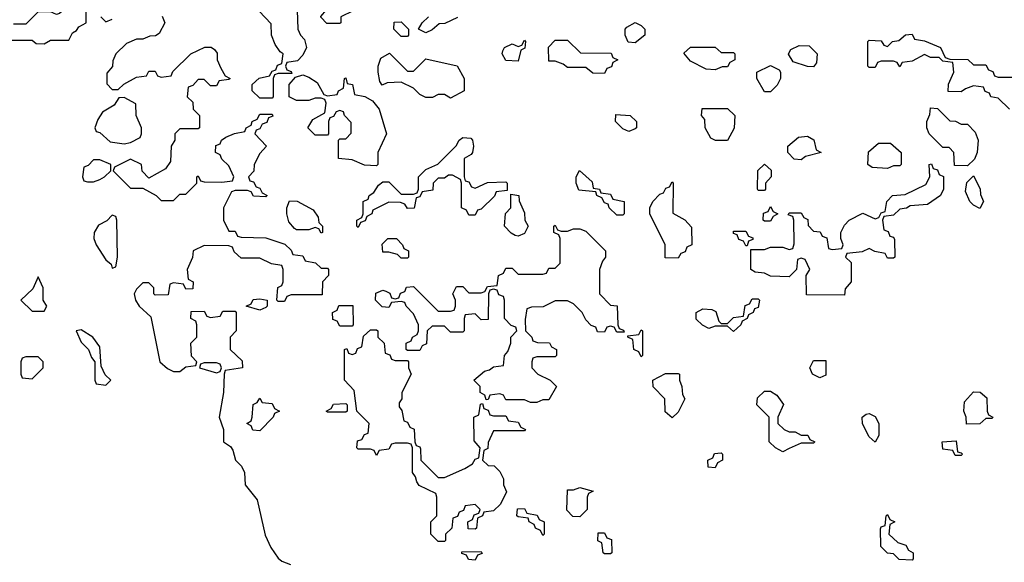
# Model space of a CAD drawing. Header units: inches. Extents: x 2792272 to 2951639, y 860504 to 1033803.
# Tile 166 of 209: x 2906290 to 2909490, y 945719 to 947481. Entities that reach past the tile are written whole.
import ezdxf

# ---------------------------------------------------------------- set-up
doc = ezdxf.new("R2010")
doc.units = ezdxf.units.IN
doc.header["$MEASUREMENT"] = 0
doc.layers.add('C9904', color=7, linetype='Continuous')

msp = doc.modelspace()

# ---------------------------------------------------------------- linework, layer by layer
at = {"layer": 'C9904', "color": 4, "elevation": 4}
for points in [[(2906250, 947414), (2906330, 947414), (2906343.6, 947403.6), (2906370, 947402), (2906390, 947414), (2906450, 947414), (2906462, 947438), (2906474.6, 947445.4), (2906482, 947458), (2906506, 947470), (2906506, 947510), (2906490, 947546), (2906470, 947546), (2906419.6, 947500.4), (2906410, 947498), (2906390, 947506), (2906350, 947506), (2906310, 947466), (2906270, 947466)], [(2906554, 947490), (2906570, 947474), (2906590, 947482)], [(2906752.7, 947492.7), (2906762, 947470), (2906743.6, 947436.4), (2906731.6, 947428.4), (2906712.7, 947427.3), (2906690, 947418), (2906670, 947418), (2906636.9, 947403.1), (2906602, 947370), (2906592.7, 947347.3), (2906591.6, 947328.4), (2906572.7, 947307.3), (2906572.7, 947272.7), (2906590, 947254), (2906610, 947254), (2906628.4, 947271.6), (2906670, 947294), (2906702, 947298), (2906710, 947314), (2906730, 947314), (2906738, 947298), (2906750, 947294), (2906782, 947298), (2906787.3, 947312.7), (2906846, 947370), (2906891.6, 947391.6), (2906912, 947392), (2906923.6, 947383.6), (2906932, 947372), (2906932, 947350), (2906943.6, 947323.6), (2906958, 947298), (2906974, 947290), (2906970, 947286), (2906938, 947282), (2906930, 947266), (2906910, 947266), (2906890, 947286), (2906870, 947286), (2906852.7, 947267.3), (2906838, 947262), (2906834, 947230), (2906852.7, 947212.7), (2906854, 947190), (2906874, 947170), (2906874, 947130), (2906870, 947126), (2906810, 947126), (2906794, 947110), (2906794, 947090), (2906782, 947070), (2906779.6, 947020.4), (2906763.6, 946996.4), (2906710, 946966), (2906688.4, 946988.4), (2906686, 947010), (2906650, 947028), (2906598, 947002), (2906594, 946990), (2906650, 946934), (2906690, 946934), (2906734, 946910), (2906750, 946894), (2906790, 946894), (2906810, 946914), (2906830, 946914), (2906866, 946950), (2906866, 946970), (2906870, 946974), (2906878, 946958), (2906890, 946954), (2906947.3, 946952.7), (2906982, 946958), (2906986, 946970), (2906970, 947006), (2906947.3, 947027.3), (2906942, 947042), (2906926, 947050), (2906927.3, 947072.7), (2906942, 947078), (2906946, 947090), (2906960.4, 947099.6), (2906988.4, 947111.6), (2907022, 947118), (2907026, 947130), (2907042, 947138), (2907046, 947150), (2907062, 947158), (2907070, 947174), (2907110, 947174), (2907112.7, 947167.3), (2907098, 947162), (2907092.7, 947147.3), (2907078, 947142), (2907070, 947126), (2907058, 947122), (2907054, 947110), (2907092, 947070), (2907070, 947046), (2907052, 947010), (2907051.3, 946988.7), (2907034, 946970), (2907038, 946958), (2907050, 946954), (2907058, 946938), (2907070, 946934), (2907078, 946918), (2907094, 946910), (2907090, 946906), (2907050, 946908), (2907042, 946922), (2907030, 946926), (2906990, 946926), (2906978, 946922), (2906952, 946870), (2906952, 946830), (2906970, 946794), (2906990, 946794), (2906998, 946778), (2907010, 946774), (2907090, 946772), (2907151.6, 946751.6), (2907172.7, 946732.7), (2907178, 946718), (2907210, 946714), (2907218, 946698), (2907251.6, 946691.6), (2907270, 946674), (2907290, 946674), (2907294, 946670), (2907294, 946650), (2907274, 946630), (2907272.7, 946587.3), (2907172.7, 946587.3), (2907158, 946582), (2907150, 946566), (2907130, 946566), (2907126, 946570), (2907128.4, 946611.6), (2907142, 946618), (2907146, 946630), (2907146, 946670), (2907142, 946682), (2907108.4, 946688.4), (2907070, 946706), (2907010, 946706), (2906987.3, 946727.3), (2906982, 946742), (2906970, 946746), (2906890, 946748), (2906854, 946730), (2906851.6, 946708.4), (2906834, 946670), (2906838, 946638), (2906854, 946630), (2906852.7, 946607.3), (2906830, 946606), (2906822, 946622), (2906790, 946626), (2906778, 946622), (2906772.7, 946587.3), (2906730, 946586), (2906726, 946590), (2906726, 946610), (2906710, 946626), (2906690, 946626), (2906670, 946606), (2906662, 946590), (2906666, 946570), (2906678, 946550), (2906716, 946516), (2906744.9, 946370), (2906770, 946348), (2906790, 946338.8), (2906810, 946338), (2906830, 946354), (2906862, 946358), (2906866, 946370), (2906848, 946388), (2906846, 946430), (2906866, 946450), (2906866, 946490), (2906862, 946502), (2906846, 946510), (2906847.3, 946532.7), (2906890, 946534), (2906898, 946518), (2906910, 946514), (2906942, 946518), (2906950, 946534), (2906990, 946534), (2906994, 946530), (2906994, 946470), (2906974, 946450), (2906974, 946410), (2907012.7, 946372.7), (2907014, 946350), (2906958, 946342), (2906954, 946330), (2906952, 946270), (2906938, 946190), (2906952, 946150), (2906952, 946110), (2906974.8, 946094.8), (2906982.8, 946082.8), (2906991.3, 946050), (2907010.8, 946030.8), (2907021, 946010), (2907022.8, 945970), (2907062, 945922), (2907087.3, 945807.3), (2907106.4, 945766.4), (2907130, 945732), (2907142, 945722), (2907170, 945712)], [(2907191.6, 947511.6), (2907194, 947450), (2907202, 947430), (2907216, 947416), (2907222, 947390), (2907210, 947366), (2907192.7, 947347.3), (2907158, 947342), (2907154, 947330), (2907158, 947318), (2907172.7, 947312.7), (2907174, 947306), (2907130, 947306), (2907118, 947302), (2907114, 947290), (2907114, 947230), (2907110, 947226), (2907070, 947226), (2907046, 947250), (2907046, 947270), (2907068.7, 947291.3), (2907102, 947298), (2907110, 947314), (2907122, 947318), (2907127.3, 947332.7), (2907142, 947338), (2907146, 947370), (2907136.4, 947376.4), (2907120.4, 947400.4), (2907108, 947430), (2907107.3, 947467.3), (2907068, 947508)], [(2907712.7, 947487.3), (2907671.6, 947468.4), (2907652.7, 947467.3), (2907630, 947448), (2907610, 947438), (2907586, 947450), (2907598, 947470), (2907618, 947490)], [(2909506, 947190), (2909470, 947226), (2909446, 947230), (2909442, 947242), (2909427.3, 947247.3), (2909422, 947262), (2909390, 947266), (2909363.6, 947256.4), (2909350, 947246), (2909307.3, 947247.3), (2909308.4, 947271.6), (2909326, 947310), (2909322, 947342), (2909290, 947346), (2909278, 947358), (2909250, 947358), (2909230, 947368), (2909190, 947346), (2909158, 947342), (2909150, 947328), (2909142, 947342), (2909130, 947346), (2909090, 947346), (2909078, 947342), (2909070, 947326), (2909050, 947326), (2909046, 947330), (2909046, 947410), (2909050, 947414), (2909090, 947412), (2909098, 947398), (2909110, 947394), (2909126, 947410), (2909147.3, 947412.7), (2909168.7, 947431.3), (2909190, 947434), (2909198, 947418), (2909230, 947412), (2909282, 947390), (2909298, 947358), (2909312.7, 947352.7), (2909371.6, 947351.6), (2909390, 947334), (2909430, 947334), (2909438, 947318), (2909452.7, 947312.7), (2909458, 947298), (2909470, 947294), (2909530, 947294)]]:
    msp.add_lwpolyline(points, dxfattribs=at)
for points in [[(2907330, 947468), (2907288.4, 947468.4), (2907268.4, 947488.4), (2907268.4, 947491.6), (2907287.3, 947512.7), (2907330, 947532), (2907370, 947534), (2907374, 947530), (2907374, 947510), (2907334, 947490), (2907334, 947470)], [(2907530, 947426), (2907506, 947450), (2907507.3, 947472.7), (2907530, 947474), (2907554, 947450), (2907554, 947430), (2907550, 947426)], [(2908290, 947406), (2908267.3, 947407.3), (2908258, 947430), (2908258, 947450), (2908263.1, 947456.9), (2908290, 947472), (2908310, 947462), (2908322, 947450), (2908322, 947430)], [(2907910, 947346), (2907870, 947348), (2907858, 947370), (2907860.4, 947379.6), (2907866, 947390), (2907890, 947402), (2907910, 947394), (2907922, 947398), (2907930, 947414), (2907934, 947410), (2907931.6, 947388.4), (2907918, 947382)], [(2908190, 947306), (2908152.7, 947307.3), (2908130, 947326), (2908070, 947326), (2908056.4, 947336.4), (2908030, 947346), (2908010, 947346), (2908008.4, 947391.6), (2908030, 947414), (2908070, 947414), (2908112.7, 947372.7), (2908212, 947372), (2908218, 947358), (2908234, 947350), (2908218, 947342), (2908212.7, 947327.3), (2908198, 947322)], [(2908570, 947374), (2908610, 947374), (2908614, 947370), (2908614, 947350), (2908598, 947342), (2908590, 947328), (2908572.7, 947327.3), (2908550, 947318), (2908520.4, 947320.4), (2908470, 947346), (2908448.4, 947371.6), (2908470, 947391.3), (2908550, 947392)], [(2908870, 947328), (2908850, 947328.7), (2908804, 947344), (2908788.4, 947368.4), (2908790, 947374), (2908796.4, 947383.6), (2908823.1, 947396.9), (2908855.3, 947395.3), (2908882, 947370), (2908879.6, 947340.4)], [(2907550, 947314), (2907570, 947314), (2907610, 947354), (2907711.3, 947331.3), (2907734, 947290), (2907734, 947250), (2907690, 947226), (2907670, 947238), (2907650, 947238), (2907631.6, 947228.4), (2907610, 947228), (2907590, 947238), (2907570, 947258), (2907530, 947278), (2907484.7, 947275.3), (2907468.4, 947268.4), (2907460.4, 947280.4), (2907455.3, 947310), (2907455.3, 947330), (2907464, 947356), (2907491.6, 947371.6)], [(2908710, 947246), (2908686, 947290), (2908686, 947310), (2908730, 947332), (2908758, 947318), (2908762, 947310), (2908762, 947290), (2908751.6, 947268.4), (2908730, 947246)], [(2907290, 947234), (2907322, 947238), (2907326, 947250), (2907342, 947258), (2907346, 947290), (2907350, 947292), (2907354, 947274), (2907372, 947270), (2907378, 947238), (2907411.6, 947231.6), (2907436.9, 947216.9), (2907458, 947190), (2907482, 947110), (2907454, 947050), (2907454, 947010), (2907450, 947006), (2907410, 947008), (2907370, 947026), (2907326, 947030), (2907326, 947090), (2907330, 947094), (2907350, 947094), (2907367.3, 947112.7), (2907367.3, 947147.3), (2907346, 947170), (2907342, 947182), (2907330, 947186), (2907318, 947182), (2907310, 947166), (2907298, 947162), (2907294, 947150), (2907294, 947110), (2907290, 947106), (2907250, 947106), (2907226, 947130), (2907243.1, 947156.9), (2907282, 947178), (2907286, 947210), (2907282, 947222), (2907270, 947226), (2907250, 947226), (2907230, 947218), (2907190, 947218), (2907166, 947230), (2907166, 947270), (2907186, 947294), (2907210, 947302), (2907230, 947294), (2907256.9, 947276.9), (2907278, 947238)], [(2906630, 947228), (2906612.7, 947227.3), (2906596.9, 947203.1), (2906559.6, 947180.4), (2906543.6, 947156.4), (2906534, 947130), (2906538, 947118), (2906550, 947114), (2906583.6, 947083.6), (2906630, 947078), (2906650, 947082), (2906682, 947098), (2906686, 947110), (2906686, 947130), (2906668, 947170), (2906667.3, 947207.3)], [(2908270, 947118), (2908250, 947126), (2908226, 947150), (2908227.3, 947172.7), (2908274, 947170), (2908294, 947150), (2908294, 947130), (2908290, 947126)], [(2908590, 947088), (2908551.6, 947088.4), (2908536.4, 947096.4), (2908518, 947130), (2908516.4, 947156.4), (2908506, 947170), (2908507.3, 947192.7), (2908590, 947192), (2908614, 947170), (2908611.6, 947128.4)], [(2909350, 947142), (2909370, 947142), (2909395.3, 947115.3), (2909404.7, 947090), (2909402, 947050), (2909392.7, 947027.3), (2909370, 947006), (2909327.3, 947007.3), (2909326, 947050), (2909310, 947066), (2909290, 947066), (2909246, 947110), (2909238, 947130), (2909238, 947150), (2909247.3, 947172.7), (2909250, 947194), (2909272.7, 947192.7), (2909312.7, 947152.7), (2909331.6, 947151.6)], [(2908830, 947026), (2908807.3, 947027.3), (2908786, 947050), (2908786, 947070), (2908820.4, 947099.6), (2908850, 947102), (2908871.1, 947091.1), (2908878, 947058), (2908894, 947050), (2908843.6, 947036.4)], [(2907770, 946934), (2907810, 946952), (2907870, 946954), (2907874, 946950), (2907874, 946926), (2907838, 946922), (2907832.7, 946907.3), (2907790, 946866), (2907778, 946862), (2907770, 946846), (2907750, 946846), (2907742, 946862), (2907726, 946870), (2907726, 946950), (2907722, 946962), (2907696.4, 946976.4), (2907683.6, 946976.4), (2907670, 946966), (2907650, 946966), (2907634, 946950), (2907632.7, 946927.3), (2907598, 946922), (2907590, 946906), (2907578, 946902), (2907571.6, 946868.4), (2907550, 946868), (2907542, 946882), (2907527.3, 946887.3), (2907490, 946888), (2907438, 946862), (2907434, 946850), (2907418, 946842), (2907412.7, 946827.3), (2907398, 946822), (2907390, 946806), (2907386, 946810), (2907386, 946830), (2907402, 946838), (2907406, 946850), (2907406, 946890), (2907422, 946898), (2907426, 946910), (2907440.4, 946919.6), (2907456.4, 946943.6), (2907470, 946954), (2907490, 946954), (2907530, 946914), (2907570, 946914), (2907582, 946918), (2907586, 946930), (2907586, 946970), (2907610, 946994), (2907648.4, 947011.6), (2907708.4, 947071.6), (2907718, 947090), (2907730, 947098), (2907756, 947096), (2907762, 947090), (2907764.7, 947070), (2907762, 947050), (2907756.9, 947043.1), (2907734, 947030), (2907734, 946970), (2907738, 946958), (2907750, 946954), (2907758, 946938)], [(2909110, 946998), (2909060.4, 947000.4), (2909046, 947010), (2909048.4, 947051.6), (2909080.4, 947079.6), (2909119.6, 947079.6), (2909154, 947050), (2909154, 947010), (2909150, 947006), (2909130, 947006)], [(2906550, 947026), (2906530, 947026), (2906512.7, 947007.3), (2906498, 947002), (2906494, 946970), (2906498, 946958), (2906510, 946954), (2906530, 946954), (2906550, 946962), (2906566, 946970), (2906586, 946990), (2906586, 947010)], [(2909110, 946706), (2909102, 946722), (2909068.4, 946728.4), (2909050, 946738), (2909027.3, 946727.3), (2908978, 946722), (2908974, 946710), (2908992, 946692), (2908992, 946630), (2908972.7, 946607.3), (2908970, 946586), (2908847.3, 946587.3), (2908846, 946650), (2908858, 946670), (2908842, 946702), (2908830, 946706), (2908818, 946702), (2908814, 946670), (2908790, 946646), (2908730, 946648), (2908710, 946658), (2908680.4, 946660.4), (2908666, 946670), (2908666, 946734), (2908710, 946734), (2908730, 946742), (2908770, 946742), (2908790, 946734), (2908802, 946738), (2908807.3, 946752.7), (2908806, 946830), (2908802, 946842), (2908787.3, 946847.3), (2908790, 946854), (2908830, 946854), (2908838, 946838), (2908851.6, 946831.6), (2908852.7, 946812.7), (2908870, 946794), (2908891.6, 946791.6), (2908898, 946778), (2908912.7, 946772.7), (2908918, 946738), (2908930, 946734), (2908962, 946738), (2908966, 946750), (2908958, 946770), (2908958, 946790), (2908970, 946814), (2908986, 946830), (2909030, 946852), (2909070, 946834), (2909082, 946838), (2909090, 946854), (2909102, 946858), (2909108, 946890), (2909126, 946910), (2909167.3, 946912.7), (2909234.6, 946945.4), (2909248, 946970), (2909246, 947010), (2909252.7, 947012.7), (2909258, 946998), (2909272.7, 946992.7), (2909278, 946978), (2909292, 946972), (2909292, 946930), (2909282, 946910), (2909239.6, 946880.4), (2909183.6, 946876.4), (2909171.6, 946868.4), (2909150, 946866), (2909130, 946846), (2909098, 946842), (2909094, 946830), (2909098, 946798), (2909112.7, 946792.7), (2909118, 946778), (2909130, 946774), (2909132.7, 946767.3), (2909134, 946710), (2909130, 946706)], [(2908690, 946926), (2908688, 946930), (2908688.9, 946991.1), (2908710, 947012), (2908731.6, 946991.6), (2908732, 946970), (2908714, 946950), (2908714, 946930), (2908710, 946926)], [(2908230, 946846), (2908206, 946870), (2908202, 946882), (2908190, 946886), (2908182, 946902), (2908166, 946910), (2908162, 946922), (2908107.3, 946927.3), (2908098, 946950), (2908098, 946970), (2908108.9, 946991.1), (2908150, 946954), (2908154, 946934), (2908174, 946930), (2908178, 946918), (2908210, 946914), (2908218, 946898), (2908254, 946890), (2908254, 946850), (2908250, 946846)], [(2909410, 946868), (2909390, 946878), (2909378, 946890), (2909363.1, 946923.1), (2909368.4, 946951.6), (2909390, 946974), (2909411.6, 946931.6), (2909412.7, 946912.7), (2909422, 946890)], [(2908430, 946706), (2908387.3, 946707.3), (2908388, 946750), (2908338, 946850), (2908338, 946870), (2908348, 946890), (2908370, 946914), (2908382, 946918), (2908390, 946934), (2908402, 946938), (2908410, 946954), (2908414, 946950), (2908412.7, 946852.7), (2908451.1, 946831.1), (2908472.7, 946807.3), (2908474, 946750), (2908458, 946742), (2908452.7, 946727.3), (2908438, 946722)], [(2907910, 946778), (2907900.4, 946780.4), (2907887.3, 946787.3), (2907866, 946810), (2907868.4, 946851.6), (2907886, 946870), (2907886, 946914), (2907912, 946910), (2907912.7, 946892.7), (2907930, 946854), (2907932, 946830), (2907942, 946810), (2907930, 946786)], [(2907270, 946788), (2907262, 946802), (2907250, 946806), (2907230, 946798), (2907190, 946798), (2907183.1, 946803.1), (2907164.7, 946824.7), (2907158, 946850), (2907158, 946870), (2907167.3, 946892.7), (2907191.6, 946891.6), (2907243.6, 946863.6), (2907259.6, 946839.6), (2907262, 946822), (2907274, 946810), (2907274, 946790)], [(2906590, 946846), (2906572.7, 946827.3), (2906546.4, 946813.6), (2906532, 946790), (2906531.3, 946770), (2906538.8, 946750), (2906570, 946701), (2906587.3, 946687.3), (2906590, 946674), (2906602, 946678), (2906608, 946710), (2906606, 946830), (2906602, 946842)], [(2908710, 946826), (2908706, 946830), (2908707.3, 946852.7), (2908722, 946858), (2908730, 946874), (2908738, 946858), (2908754, 946850), (2908738, 946842), (2908730, 946826)], [(2908050, 946794), (2908070, 946794), (2908090, 946802), (2908110, 946802), (2908130, 946794), (2908194, 946730), (2908194, 946710), (2908183.6, 946696.4), (2908174, 946670), (2908174, 946590), (2908210, 946554), (2908231.6, 946551.6), (2908234, 946490), (2908238, 946478), (2908252.7, 946472.7), (2908254, 946466), (2908230, 946466), (2908222, 946482), (2908210, 946486), (2908198, 946482), (2908190, 946466), (2908167.3, 946467.3), (2908162, 946482), (2908147.3, 946487.3), (2908130, 946506), (2908118, 946530), (2908090, 946558), (2908070, 946568), (2908030, 946568), (2907991.6, 946548.4), (2907952.7, 946547.3), (2907938, 946542), (2907932.7, 946507.3), (2907934, 946470), (2907954, 946450), (2907958, 946438), (2907972.7, 946432.7), (2908011.6, 946431.6), (2908018, 946418), (2908034, 946410), (2908034, 946390), (2908030, 946386), (2907970, 946386), (2907958, 946382), (2907954, 946370), (2907954, 946350), (2907974, 946330), (2908014, 946310), (2908034, 946290), (2908010, 946246), (2907990, 946246), (2907970, 946238), (2907950, 946238), (2907930, 946246), (2907870, 946246), (2907862, 946262), (2907850, 946266), (2907818, 946262), (2907812.7, 946247.3), (2907806, 946246), (2907802, 946262), (2907786, 946270), (2907786, 946290), (2907766, 946310), (2907800.4, 946339.6), (2907816.4, 946343.6), (2907830, 946354), (2907862, 946358), (2907866, 946390), (2907876.4, 946403.6), (2907886, 946430), (2907886, 946450), (2907906, 946470), (2907902, 946482), (2907887.3, 946487.3), (2907866, 946510), (2907866, 946570), (2907862, 946582), (2907847.3, 946587.3), (2907842, 946602), (2907830, 946606), (2907818, 946602), (2907814, 946590), (2907812.7, 946507.3), (2907790, 946506), (2907770, 946526), (2907738, 946522), (2907734, 946510), (2907734, 946470), (2907730, 946466), (2907690, 946466), (2907670, 946486), (2907630, 946486), (2907614, 946470), (2907611.6, 946428.4), (2907598, 946422), (2907590, 946406), (2907550, 946406), (2907546, 946410), (2907546, 946430), (2907562, 946438), (2907566, 946450), (2907582, 946458), (2907586, 946470), (2907586, 946490), (2907570, 946526), (2907546, 946550), (2907542, 946562), (2907530, 946566), (2907498, 946562), (2907490, 946546), (2907468.4, 946548.4), (2907446, 946570), (2907447.3, 946592.7), (2907470, 946602), (2907479.6, 946599.6), (2907492.7, 946592.7), (2907498, 946578), (2907510, 946574), (2907522, 946578), (2907527.3, 946592.7), (2907542, 946598), (2907547.3, 946612.7), (2907570, 946614), (2907650, 946534), (2907690, 946534), (2907702, 946538), (2907706, 946550), (2907706, 946570), (2907698, 946590), (2907710, 946614), (2907730, 946614), (2907750, 946594), (2907790, 946594), (2907802, 946598), (2907810, 946614), (2907842, 946618), (2907846, 946650), (2907862, 946658), (2907870, 946674), (2907890, 946674), (2907910, 946654), (2907990, 946654), (2908002, 946658), (2908010, 946674), (2908030, 946674), (2908046, 946690), (2908046, 946770), (2908042, 946782), (2908026, 946790), (2908026, 946810), (2908030, 946814), (2908038, 946798)], [(2908650, 946746), (2908642, 946762), (2908627.3, 946767.3), (2908622, 946782), (2908610, 946786), (2908610, 946794), (2908650, 946794), (2908658, 946778), (2908672.7, 946772.7), (2908672.7, 946767.3), (2908658, 946762), (2908654, 946746)], [(2907530, 946706), (2907518, 946718), (2907490, 946726), (2907470, 946726), (2907468.4, 946751.6), (2907486, 946770), (2907514, 946770), (2907534, 946750), (2907538, 946738), (2907554, 946730), (2907554, 946710), (2907550, 946706)], [(2906350, 946646), (2906332.7, 946607.3), (2906294, 946570), (2906330, 946534), (2906370, 946534), (2906378, 946550), (2906366, 946570), (2906366, 946610)], [(2907070, 946538), (2907026, 946550), (2907042, 946558), (2907048.4, 946571.6), (2907070, 946574), (2907094, 946570), (2907094, 946550), (2907090, 946546)], [(2908610, 946468), (2908590, 946486), (2908550, 946486), (2908530, 946478), (2908508.4, 946488.4), (2908488.4, 946508.4), (2908488, 946530), (2908510, 946542), (2908539.6, 946539.6), (2908552.7, 946532.7), (2908562, 946502), (2908570, 946494), (2908590, 946494), (2908610, 946514), (2908642, 946518), (2908647.3, 946552.7), (2908662, 946558), (2908670, 946574), (2908690, 946574), (2908694, 946570), (2908690, 946546), (2908678, 946542), (2908674, 946530), (2908658, 946522), (2908654, 946510), (2908638, 946502), (2908634, 946490)], [(2907330, 946486), (2907322, 946502), (2907307.3, 946507.3), (2907306, 946530), (2907322, 946538), (2907327.3, 946552.7), (2907372.7, 946552.7), (2907374, 946490), (2907370, 946486)], [(2906490, 946474), (2906474, 946470), (2906490, 946434), (2906514, 946410), (2906523.6, 946383.6), (2906534, 946370), (2906534, 946310), (2906538, 946298), (2906570, 946294), (2906586, 946310), (2906567.3, 946327.3), (2906555.3, 946355.3), (2906550, 946418), (2906528, 946450)], [(2907510, 946374), (2907550, 946374), (2907554, 946370), (2907554, 946350), (2907562, 946330), (2907532, 946270), (2907532, 946250), (2907523.6, 946236.4), (2907523.6, 946223.6), (2907531.6, 946211.6), (2907538, 946178), (2907550, 946174), (2907558, 946158), (2907571.6, 946151.6), (2907574, 946110), (2907578, 946098), (2907590, 946094), (2907592.7, 946087.3), (2907594, 946050), (2907650, 945994), (2907670, 945994), (2907736.4, 946023.6), (2907762, 946038), (2907770, 946054), (2907782, 946058), (2907786, 946090), (2907767.3, 946112.7), (2907766, 946190), (2907782, 946198), (2907787.3, 946232.7), (2907794, 946234), (2907798, 946218), (2907812.7, 946212.7), (2907818, 946198), (2907830, 946194), (2907870, 946194), (2907878, 946178), (2907910, 946174), (2907918, 946158), (2907934, 946150), (2907930, 946146), (2907830, 946146), (2907812.7, 946107.3), (2907811.6, 946088.4), (2907798, 946082), (2907794, 946050), (2907812.7, 946032.7), (2907831.6, 946031.6), (2907850, 946014), (2907862, 945990), (2907862, 945970), (2907872, 945948), (2907852.7, 945907.3), (2907830, 945886), (2907798, 945882), (2907794, 945870), (2907778, 945862), (2907774, 945830), (2907770, 945826), (2907747.3, 945827.3), (2907746, 945850), (2907762, 945858), (2907767.3, 945872.7), (2907782, 945878), (2907786, 945890), (2907770, 945906), (2907738, 945902), (2907732.7, 945887.3), (2907718, 945882), (2907712.7, 945867.3), (2907698, 945862), (2907694, 945830), (2907674, 945810), (2907674, 945790), (2907670, 945786), (2907650, 945786), (2907626, 945810), (2907626, 945850), (2907646, 945870), (2907646, 945930), (2907642, 945942), (2907588.4, 945968.4), (2907580.4, 945980.4), (2907576.4, 945996.4), (2907566, 946010), (2907566, 946090), (2907562, 946102), (2907550, 946106), (2907510, 946106), (2907498, 946102), (2907490, 946086), (2907458, 946082), (2907450, 946066), (2907442, 946082), (2907430, 946086), (2907390, 946086), (2907386, 946090), (2907387.3, 946112.7), (2907402, 946118), (2907410, 946134), (2907422, 946138), (2907426, 946170), (2907386, 946210), (2907376.4, 946276.4), (2907346, 946310), (2907346, 946410), (2907352.7, 946412.7), (2907358, 946398), (2907370, 946394), (2907382, 946398), (2907387.3, 946412.7), (2907402, 946418), (2907407.3, 946452.7), (2907430, 946474), (2907450, 946474), (2907454, 946470), (2907454, 946450), (2907474, 946430), (2907478, 946398), (2907492.7, 946392.7), (2907498, 946378)], [(2908310, 946386), (2908302, 946402), (2908286, 946410), (2908282, 946442), (2908266, 946450), (2908266, 946454), (2908302, 946458), (2908310, 946474), (2908314, 946470), (2908314, 946390)], [(2906350, 946386), (2906310, 946386), (2906298, 946382), (2906294, 946370), (2906294, 946330), (2906298, 946318), (2906330, 946314), (2906366, 946350), (2906366, 946370)], [(2906930, 946366), (2906890, 946366), (2906878, 946362), (2906874, 946350), (2906930, 946334), (2906942, 946338), (2906946, 946350), (2906942, 946362)], [(2908890, 946318), (2908866, 946330), (2908858, 946350), (2908870, 946374), (2908910, 946374), (2908910, 946326)], [(2908410, 946188), (2908387.3, 946207.3), (2908386, 946250), (2908348.4, 946288.4), (2908348, 946310), (2908388.4, 946331.6), (2908430, 946332), (2908434, 946330), (2908434, 946310), (2908442, 946290), (2908443.6, 946263.6), (2908452, 946250), (2908430, 946206)], [(2908790, 946142), (2908810, 946142), (2908830, 946132), (2908851.6, 946131.6), (2908858, 946118), (2908874, 946110), (2908870, 946106), (2908830, 946106), (2908790, 946088), (2908770, 946078), (2908746, 946090), (2908726, 946110), (2908726, 946190), (2908686, 946230), (2908687.3, 946252.7), (2908710, 946274), (2908730, 946274), (2908750, 946262), (2908771.6, 946231.6), (2908754, 946190), (2908754, 946170), (2908774, 946150)], [(2909367.3, 946167.3), (2909366, 946190), (2909358, 946210), (2909360.4, 946239.6), (2909390, 946272), (2909411.6, 946271.6), (2909432.7, 946252.7), (2909434, 946210), (2909438, 946198), (2909452, 946190), (2909450, 946186), (2909430, 946186), (2909410, 946168)], [(2907070, 946146), (2907047.3, 946147.3), (2907042, 946162), (2907028, 946170), (2907042, 946178), (2907046, 946190), (2907048.4, 946231.6), (2907062, 946238), (2907070, 946252), (2907078, 946238), (2907110, 946234), (2907118, 946218), (2907134, 946210), (2907118, 946202), (2907114, 946190)], [(2907290, 946206), (2907286, 946210), (2907302, 946218), (2907310, 946232), (2907350, 946234), (2907354, 946230), (2907354, 946210), (2907350, 946206)], [(2909070, 946108.7), (2909050, 946126), (2909028.9, 946168.9), (2909028, 946190), (2909040.4, 946199.6), (2909050, 946202), (2909070, 946192), (2909082, 946170), (2909082, 946130)], [(2909330, 946066), (2909322, 946082), (2909290, 946086), (2909288, 946110), (2909332.7, 946112.7), (2909338, 946078), (2909350, 946074), (2909354, 946070), (2909350, 946066)], [(2908550, 946026), (2908527.3, 946027.3), (2908526, 946050), (2908542, 946058), (2908548.4, 946071.6), (2908570, 946074), (2908574, 946070), (2908574, 946050), (2908558, 946042)], [(2908110, 945866), (2908087.3, 945867.3), (2908068, 945888), (2908070, 945954), (2908090, 945954), (2908110, 945962), (2908154, 945950), (2908138, 945942), (2908134, 945930), (2908134, 945890)], [(2907990, 945806), (2907982, 945822), (2907966, 945830), (2907962, 945842), (2907946, 945850), (2907942, 945862), (2907910, 945866), (2907906, 945870), (2907907.3, 945892.7), (2907930, 945894), (2907938, 945878), (2907971.3, 945871.3), (2907978, 945858), (2907994, 945850), (2907994, 945810)], [(2909190, 945726), (2909148.4, 945728.4), (2909130, 945746), (2909110, 945748), (2909088, 945770), (2909087.3, 945827.3), (2909090, 945834), (2909102, 945838), (2909106, 945870), (2909110, 945874), (2909118, 945858), (2909134, 945850), (2909118, 945842), (2909114, 945810), (2909143.6, 945783.6), (2909170, 945774), (2909178, 945758), (2909194, 945750), (2909194, 945730)], [(2908190, 945746), (2908186, 945750), (2908182, 945782), (2908168.4, 945788.4), (2908170, 945814), (2908190, 945814), (2908198, 945798), (2908212.7, 945792.7), (2908214, 945750), (2908210, 945746)], [(2907770, 945726), (2907748.4, 945728.4), (2907742, 945742), (2907727.3, 945747.3), (2907727.3, 945752.7), (2907790, 945754), (2907792.7, 945747.3), (2907778, 945742)]]:
    msp.add_lwpolyline(points, close=True, dxfattribs=at)

doc.saveas('drawing.dxf')
